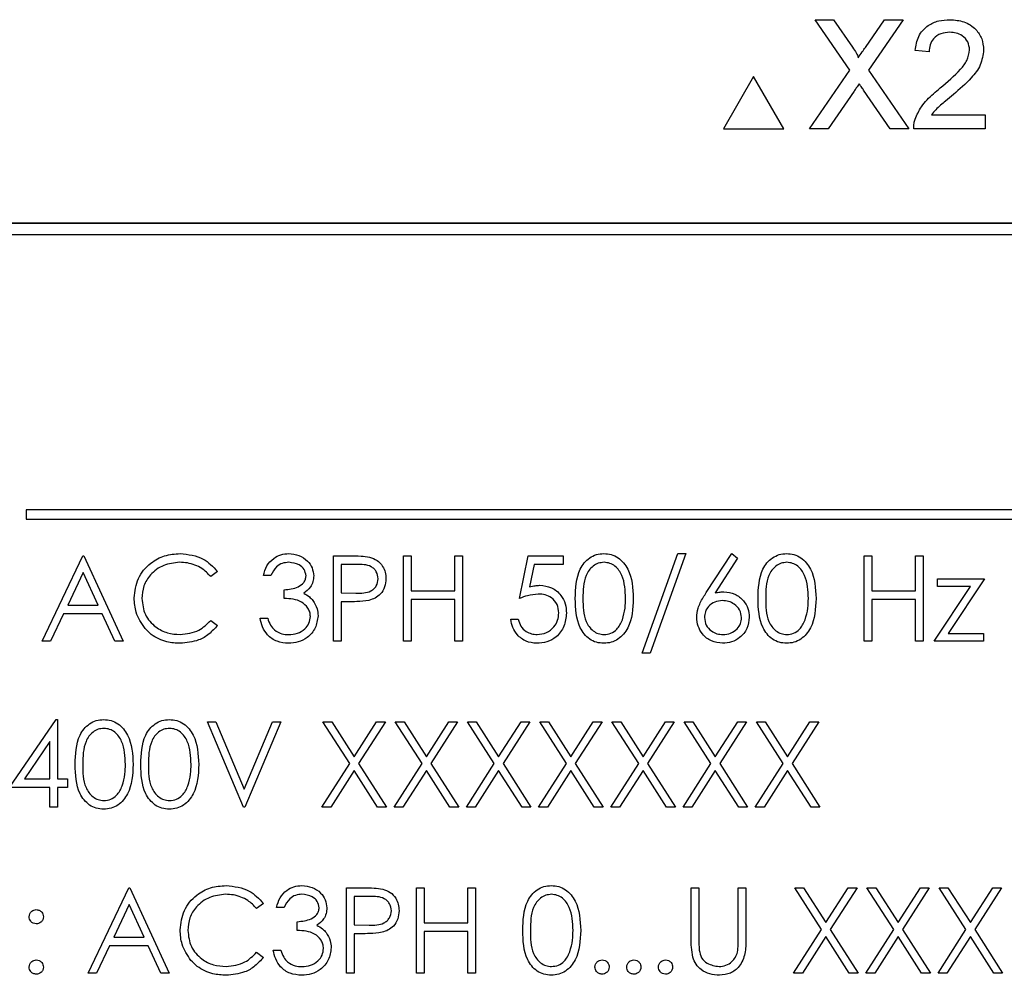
# Model space of a CAD drawing. Header units: millimetres. Extents: x 5 to 418, y 2 to 292.
# Tile 29 of 74: x 105.54 to 109, y 180.42 to 183.78. Entities that reach past the tile are written whole.
import ezdxf

# ---------------------------------------------------------------- set-up
doc = ezdxf.new("R2010")
doc.units = ezdxf.units.MM

msp = doc.modelspace()

# ---------------------------------------------------------------- linework, layer by layer
at = {"color": 7, "linetype": 'Continuous', "lineweight": 25}
for p, q in [((108.4571, 183.6014), (108.335, 183.7785)), ((108.335, 183.7785), (108.4002, 183.7785)), ((108.4002, 183.7785), (108.467, 183.6814)), ((108.512, 183.6813), (108.5786, 183.7785)), ((108.6447, 183.7785), (108.5226, 183.6008)), ((108.5786, 183.7785), (108.6447, 183.7785)), ((108.7357, 183.6654), (108.6866, 183.6703)), ((108.3154, 183.3951), (108.4571, 183.6014)), ((108.1189, 183.5785), (108.0131, 183.3951)), ((108.2248, 183.3951), (108.1189, 183.5785)), ((108.5226, 183.6008), (108.6643, 183.3951)), ((108.472, 183.527), (108.3813, 183.3951)), ((108.5991, 183.3951), (108.5058, 183.5306)), ((108.7448, 183.4443), (108.9323, 183.4443)), ((108.9323, 183.4443), (108.9323, 183.3951)), ((108.0131, 183.3951), (108.2248, 183.3951)), ((108.3813, 183.3951), (108.3154, 183.3951)), ((108.6643, 183.3951), (108.5991, 183.3951)), ((108.9323, 183.3951), (108.6817, 183.3951)), ((112.2701, 183.0632), (103.8534, 183.0632)), ((112.2701, 183.0621), (103.8534, 183.0621)), ((112.2296, 183.0227), (103.8963, 183.0227)), ((110.7296, 182.0561), (105.5629, 182.0561)), ((105.5629, 182.0561), (105.5629, 182.0227)), ((105.5629, 182.0227), (110.7296, 182.0227)), ((105.6192, 181.5945), (105.7615, 181.8945)), ((105.7615, 181.8945), (105.7653, 181.8945)), ((105.7653, 181.8945), (105.9038, 181.5945)), ((106.6422, 181.5945), (106.6422, 181.8945)), ((106.6422, 181.8945), (106.7011, 181.8945)), ((106.8884, 181.5945), (106.8884, 181.8945)), ((106.8884, 181.8945), (106.9153, 181.8945)), ((106.9153, 181.8945), (106.9153, 181.7715)), ((107.0692, 181.7715), (107.0692, 181.8945)), ((107.0692, 181.8945), (107.0961, 181.8945)), ((107.0961, 181.8945), (107.0961, 181.5945)), ((107.2961, 181.7445), (107.3269, 181.8945)), ((107.3269, 181.8945), (107.4499, 181.8945)), ((107.4499, 181.8945), (107.4499, 181.8638)), ((107.7269, 181.5522), (107.8523, 181.9022)), ((107.8807, 181.9022), (107.7552, 181.5522)), ((107.8523, 181.9022), (107.8807, 181.9022)), ((107.9527, 181.7653), (108.0422, 181.9022)), ((108.063, 181.886), (107.9837, 181.7647)), ((108.0422, 181.9022), (108.063, 181.886)), ((108.5076, 181.8945), (108.5345, 181.8945)), ((108.5076, 181.5945), (108.5076, 181.8945)), ((108.5345, 181.8945), (108.5345, 181.7715)), ((108.6884, 181.8945), (108.7153, 181.8945)), ((108.6884, 181.7715), (108.6884, 181.8945)), ((108.7153, 181.8945), (108.7153, 181.5945)), ((106.2345, 181.8395), (106.211, 181.8215)), ((106.6692, 181.8638), (106.6692, 181.7638)), ((106.724, 181.8638), (106.6692, 181.8638)), ((107.3479, 181.8638), (107.3317, 181.7849)), ((107.4499, 181.8638), (107.3479, 181.8638)), ((105.7631, 181.8361), (105.7088, 181.7215)), ((105.816, 181.7215), (105.7631, 181.8361)), ((106.423, 181.8253), (106.3961, 181.8253)), ((108.7653, 181.8138), (108.9307, 181.8138)), ((108.7653, 181.7869), (108.7653, 181.8138)), ((108.9307, 181.8138), (108.8032, 181.6215)), ((106.4692, 181.7445), (106.4692, 181.7753)), ((106.9153, 181.7715), (107.0692, 181.7715)), ((108.5345, 181.7715), (108.6884, 181.7715)), ((108.7538, 181.5945), (108.8814, 181.7869)), ((108.8814, 181.7869), (108.7653, 181.7869)), ((106.6692, 181.7638), (106.7217, 181.7631)), ((106.6906, 181.733), (106.6692, 181.733)), ((106.6692, 181.733), (106.6692, 181.5945)), ((107.0692, 181.7407), (106.9153, 181.7407)), ((106.9153, 181.7407), (106.9153, 181.5945)), ((107.0692, 181.5945), (107.0692, 181.7407)), ((108.6884, 181.7407), (108.5345, 181.7407)), ((108.5345, 181.7407), (108.5345, 181.5945)), ((108.6884, 181.5945), (108.6884, 181.7407)), ((105.7088, 181.7215), (105.816, 181.7215)), ((105.6942, 181.6907), (105.6486, 181.5945)), ((105.8302, 181.6907), (105.6942, 181.6907)), ((105.8745, 181.5945), (105.8302, 181.6907)), ((106.211, 181.6676), (106.2345, 181.6498)), ((106.3845, 181.6753), (106.4115, 181.6753)), ((107.2653, 181.6715), (107.2922, 181.6715)), ((105.6486, 181.5945), (105.6192, 181.5945)), ((105.9038, 181.5945), (105.8745, 181.5945)), ((106.6692, 181.5945), (106.6422, 181.5945)), ((106.9153, 181.5945), (106.8884, 181.5945)), ((107.0961, 181.5945), (107.0692, 181.5945)), ((108.5345, 181.5945), (108.5076, 181.5945)), ((108.7153, 181.5945), (108.6884, 181.5945)), ((108.9269, 181.5945), (108.7538, 181.5945)), ((108.8032, 181.6215), (108.9269, 181.6215)), ((108.9269, 181.6215), (108.9269, 181.5945)), ((107.7552, 181.5522), (107.7269, 181.5522)), ((105.5038, 181.0804), (105.6675, 181.3189)), ((105.6675, 181.3189), (105.673, 181.3189)), ((105.673, 181.3189), (105.673, 181.1112)), ((106.1999, 181.3112), (106.2288, 181.3112)), ((106.3269, 181.0112), (106.1999, 181.3112)), ((106.2288, 181.3112), (106.3288, 181.0748)), ((106.3288, 181.0748), (106.4288, 181.3112)), ((106.4576, 181.3112), (106.3307, 181.0112)), ((106.4288, 181.3112), (106.4576, 181.3112)), ((106.6057, 181.3112), (106.6368, 181.3112)), ((106.6998, 181.1642), (106.6057, 181.3112)), ((106.6368, 181.3112), (106.7153, 181.1885)), ((106.7153, 181.1885), (106.7939, 181.3112)), ((106.8249, 181.3112), (106.7309, 181.1642)), ((106.7939, 181.3112), (106.8249, 181.3112)), ((106.8595, 181.3112), (106.8906, 181.3112)), ((106.9537, 181.1642), (106.8595, 181.3112)), ((106.8906, 181.3112), (106.9692, 181.1885)), ((106.9692, 181.1885), (107.0477, 181.3112)), ((107.0788, 181.3112), (106.9847, 181.1642)), ((107.0477, 181.3112), (107.0788, 181.3112)), ((107.1134, 181.3112), (107.1445, 181.3112)), ((107.2075, 181.1642), (107.1134, 181.3112)), ((107.1445, 181.3112), (107.223, 181.1885)), ((107.223, 181.1885), (107.3016, 181.3112)), ((107.3326, 181.3112), (107.2386, 181.1642)), ((107.3016, 181.3112), (107.3326, 181.3112)), ((107.3672, 181.3112), (107.3983, 181.3112)), ((107.4614, 181.1642), (107.3672, 181.3112)), ((107.3983, 181.3112), (107.4769, 181.1885)), ((107.4769, 181.1885), (107.5554, 181.3112)), ((107.5865, 181.3112), (107.4924, 181.1642)), ((107.5554, 181.3112), (107.5865, 181.3112)), ((107.6211, 181.3112), (107.6522, 181.3112)), ((107.7152, 181.1642), (107.6211, 181.3112)), ((107.6522, 181.3112), (107.7307, 181.1885)), ((107.7307, 181.1885), (107.8092, 181.3112)), ((107.8403, 181.3112), (107.7463, 181.1642)), ((107.8092, 181.3112), (107.8403, 181.3112)), ((107.969, 181.1642), (107.8749, 181.3112)), ((107.8749, 181.3112), (107.906, 181.3112)), ((107.906, 181.3112), (107.9845, 181.1885)), ((107.9845, 181.1885), (108.0631, 181.3112)), ((108.0942, 181.3112), (108.0001, 181.1642)), ((108.0631, 181.3112), (108.0942, 181.3112)), ((108.2229, 181.1642), (108.1288, 181.3112)), ((108.1288, 181.3112), (108.1599, 181.3112)), ((108.1599, 181.3112), (108.2384, 181.1885)), ((108.2384, 181.1885), (108.3169, 181.3112)), ((108.348, 181.3112), (108.254, 181.1642)), ((108.3169, 181.3112), (108.348, 181.3112)), ((105.6461, 181.2415), (105.5567, 181.1112)), ((105.6461, 181.1112), (105.6461, 181.2415)), ((106.6019, 181.0112), (106.6998, 181.1642)), ((106.7309, 181.1642), (106.8288, 181.0112)), ((106.8557, 181.0112), (106.9537, 181.1642)), ((106.9847, 181.1642), (107.0826, 181.0112)), ((107.1095, 181.0112), (107.2075, 181.1642)), ((107.2386, 181.1642), (107.3365, 181.0112)), ((107.3634, 181.0112), (107.4614, 181.1642)), ((107.4924, 181.1642), (107.5903, 181.0112)), ((107.6172, 181.0112), (107.7152, 181.1642)), ((107.7463, 181.1642), (107.8442, 181.0112)), ((107.8711, 181.0112), (107.969, 181.1642)), ((108.0001, 181.1642), (108.098, 181.0112)), ((108.1249, 181.0112), (108.2229, 181.1642)), ((108.254, 181.1642), (108.3519, 181.0112)), ((105.5567, 181.1112), (105.6461, 181.1112)), ((105.673, 181.1112), (105.7076, 181.1112)), ((105.7076, 181.1112), (105.7076, 181.0804)), ((106.7153, 181.1399), (106.6329, 181.0112)), ((106.7977, 181.0112), (106.7153, 181.1399)), ((106.9692, 181.1399), (106.8868, 181.0112)), ((107.0516, 181.0112), (106.9692, 181.1399)), ((107.223, 181.1399), (107.1406, 181.0112)), ((107.3054, 181.0112), (107.223, 181.1399)), ((107.4769, 181.1399), (107.3945, 181.0112)), ((107.5592, 181.0112), (107.4769, 181.1399)), ((107.7307, 181.1399), (107.6483, 181.0112)), ((107.8131, 181.0112), (107.7307, 181.1399)), ((107.9845, 181.1399), (107.9022, 181.0112)), ((108.0669, 181.0112), (107.9845, 181.1399)), ((108.2384, 181.1399), (108.156, 181.0112)), ((108.3208, 181.0112), (108.2384, 181.1399)), ((105.6461, 181.0804), (105.5038, 181.0804)), ((105.6461, 181.0112), (105.6461, 181.0804)), ((105.7076, 181.0804), (105.673, 181.0804)), ((105.673, 181.0804), (105.673, 181.0112)), ((105.673, 181.0112), (105.6461, 181.0112)), ((106.3307, 181.0112), (106.3269, 181.0112)), ((106.6329, 181.0112), (106.6019, 181.0112)), ((106.8288, 181.0112), (106.7977, 181.0112)), ((106.8868, 181.0112), (106.8557, 181.0112)), ((107.0826, 181.0112), (107.0516, 181.0112)), ((107.1406, 181.0112), (107.1095, 181.0112)), ((107.3365, 181.0112), (107.3054, 181.0112)), ((107.3945, 181.0112), (107.3634, 181.0112)), ((107.5903, 181.0112), (107.5592, 181.0112)), ((107.6483, 181.0112), (107.6172, 181.0112)), ((107.8442, 181.0112), (107.8131, 181.0112)), ((107.9022, 181.0112), (107.8711, 181.0112)), ((108.098, 181.0112), (108.0669, 181.0112)), ((108.156, 181.0112), (108.1249, 181.0112)), ((108.3519, 181.0112), (108.3208, 181.0112)), ((105.7807, 180.4279), (105.923, 180.7279)), ((105.923, 180.7279), (105.9269, 180.7279)), ((105.9269, 180.7279), (106.0653, 180.4279)), ((106.6884, 180.7279), (106.7472, 180.7279)), ((106.6884, 180.4279), (106.6884, 180.7279)), ((106.7153, 180.6971), (106.7153, 180.5971)), ((106.7702, 180.6971), (106.7153, 180.6971)), ((106.9345, 180.7279), (106.9615, 180.7279)), ((106.9345, 180.4279), (106.9345, 180.7279)), ((106.9615, 180.7279), (106.9615, 180.6048)), ((107.1153, 180.6048), (107.1153, 180.7279)), ((107.1153, 180.7279), (107.1422, 180.7279)), ((107.1422, 180.7279), (107.1422, 180.4279)), ((107.8999, 180.7279), (107.9269, 180.7279)), ((107.8999, 180.5467), (107.8999, 180.7279)), ((107.9269, 180.7279), (107.9269, 180.5481)), ((108.0653, 180.5481), (108.0653, 180.7279)), ((108.0653, 180.7279), (108.0922, 180.7279)), ((108.0922, 180.7279), (108.0922, 180.5467)), ((108.2634, 180.7279), (108.2945, 180.7279)), ((108.3575, 180.5809), (108.2634, 180.7279)), ((108.2945, 180.7279), (108.373, 180.6052)), ((108.373, 180.6052), (108.4516, 180.7279)), ((108.4826, 180.7279), (108.3886, 180.5809)), ((108.4516, 180.7279), (108.4826, 180.7279)), ((108.5172, 180.7279), (108.5483, 180.7279)), ((108.6114, 180.5809), (108.5172, 180.7279)), ((108.5483, 180.7279), (108.6269, 180.6052)), ((108.6269, 180.6052), (108.7054, 180.7279)), ((108.7365, 180.7279), (108.6424, 180.5809)), ((108.7054, 180.7279), (108.7365, 180.7279)), ((108.7711, 180.7279), (108.8022, 180.7279)), ((108.8652, 180.5809), (108.7711, 180.7279)), ((108.8022, 180.7279), (108.8807, 180.6052)), ((108.8807, 180.6052), (108.9592, 180.7279)), ((108.9903, 180.7279), (108.8963, 180.5809)), ((108.9592, 180.7279), (108.9903, 180.7279)), ((105.9246, 180.6694), (105.8703, 180.5548)), ((105.9775, 180.5548), (105.9246, 180.6694)), ((106.3961, 180.6728), (106.3725, 180.6548)), ((106.4692, 180.6586), (106.4422, 180.6586)), ((106.5153, 180.5779), (106.5153, 180.6086)), ((106.7153, 180.5971), (106.7678, 180.5964)), ((106.9615, 180.6048), (107.1153, 180.6048)), ((106.7368, 180.5663), (106.7153, 180.5663)), ((106.7153, 180.5663), (106.7153, 180.4279)), ((107.1153, 180.574), (106.9615, 180.574)), ((106.9615, 180.574), (106.9615, 180.4279)), ((107.1153, 180.4279), (107.1153, 180.574)), ((108.2595, 180.4279), (108.3575, 180.5809)), ((108.373, 180.5566), (108.2906, 180.4279)), ((108.4554, 180.4279), (108.373, 180.5566)), ((108.3886, 180.5809), (108.4865, 180.4279)), ((108.5134, 180.4279), (108.6114, 180.5809)), ((108.6269, 180.5566), (108.5445, 180.4279)), ((108.7092, 180.4279), (108.6269, 180.5566)), ((108.6424, 180.5809), (108.7403, 180.4279)), ((108.7672, 180.4279), (108.8652, 180.5809)), ((108.8807, 180.5566), (108.7983, 180.4279)), ((108.9631, 180.4279), (108.8807, 180.5566)), ((108.8963, 180.5809), (108.9942, 180.4279)), ((105.8557, 180.524), (105.8101, 180.4279)), ((105.9917, 180.524), (105.8557, 180.524)), ((105.8703, 180.5548), (105.9775, 180.5548)), ((106.0361, 180.4279), (105.9917, 180.524)), ((106.3725, 180.501), (106.3961, 180.4831)), ((106.4307, 180.5086), (106.4576, 180.5086)), ((105.8101, 180.4279), (105.7807, 180.4279)), ((106.0653, 180.4279), (106.0361, 180.4279)), ((106.7153, 180.4279), (106.6884, 180.4279)), ((106.9615, 180.4279), (106.9345, 180.4279)), ((107.1422, 180.4279), (107.1153, 180.4279)), ((108.2906, 180.4279), (108.2595, 180.4279)), ((108.4865, 180.4279), (108.4554, 180.4279)), ((108.5445, 180.4279), (108.5134, 180.4279)), ((108.7403, 180.4279), (108.7092, 180.4279)), ((108.7983, 180.4279), (108.7672, 180.4279)), ((108.9942, 180.4279), (108.9631, 180.4279))]:
    msp.add_line(p, q, dxfattribs=at)
for points, knots in [([(108.6866, 183.6703), (108.6894, 183.6874), (108.6951, 183.7213), (108.728, 183.7589), (108.7691, 183.7763), (108.796, 183.7777), (108.8094, 183.7785)], [0, 0, 0, 0, 0.280235, 0.558893, 0.779132, 1, 1, 1, 1]), ([(108.8094, 183.7785), (108.8262, 183.7773), (108.8595, 183.775), (108.8995, 183.7484), (108.9238, 183.712), (108.9262, 183.6858), (108.9274, 183.6726)], [0, 0, 0, 0, 0.280482, 0.559644, 0.779749, 1, 1, 1, 1]), ([(108.8084, 183.7342), (108.7978, 183.7334), (108.7766, 183.7319), (108.7512, 183.7146), (108.7375, 183.6904), (108.7363, 183.6737), (108.7357, 183.6654)], [0, 0, 0, 0, 0.28041, 0.559489, 0.779375, 1, 1, 1, 1]), ([(108.8782, 183.6722), (108.8769, 183.682), (108.8744, 183.7016), (108.8545, 183.7221), (108.8315, 183.7329), (108.8161, 183.7338), (108.8084, 183.7342)], [0, 0, 0, 0, 0.27908, 0.558612, 0.779043, 1, 1, 1, 1]), ([(108.467, 183.6814), (108.4713, 183.6749), (108.4773, 183.6658), (108.4847, 183.6538), (108.4862, 183.6478), (108.4869, 183.6448)], [0, 0, 0, 0, 0.561277, 0.781763, 1, 1, 1, 1]), ([(108.4869, 183.6448), (108.4916, 183.6517), (108.4999, 183.6638), (108.5083, 183.676), (108.512, 183.6813)], [0, 0, 0, 0, 0.56, 1, 1, 1, 1]), ([(108.7752, 183.5385), (108.7997, 183.5594), (108.8338, 183.5886), (108.8715, 183.6342), (108.876, 183.6596), (108.8782, 183.6722)], [0, 0, 0, 0, 0.561313, 0.781386, 1, 1, 1, 1]), ([(108.9274, 183.6726), (108.9248, 183.6543), (108.9196, 183.6176), (108.8784, 183.5646), (108.8428, 183.5341), (108.821, 183.5154)], [0, 0, 0, 0, 0.278741, 0.558834, 1, 1, 1, 1]), ([(108.4901, 183.5534), (108.4867, 183.5485), (108.4806, 183.5397), (108.4747, 183.5309), (108.472, 183.527)], [0, 0, 0, 0, 0.560002, 1, 1, 1, 1]), ([(108.5058, 183.5306), (108.5029, 183.5348), (108.4976, 183.5424), (108.4924, 183.55), (108.4901, 183.5534)], [0, 0, 0, 0, 0.56, 1, 1, 1, 1]), ([(108.6868, 183.4292), (108.6933, 183.4441), (108.704, 183.4686), (108.7282, 183.497), (108.7508, 183.5187), (108.7671, 183.5319), (108.7752, 183.5385)], [0, 0, 0, 0, 0.339411, 0.559525, 0.779752, 1, 1, 1, 1]), ([(108.821, 183.5154), (108.8119, 183.5078), (108.7968, 183.4954), (108.7761, 183.4779), (108.7588, 183.4626), (108.7494, 183.4504), (108.7448, 183.4443)], [0, 0, 0, 0, 0.340038, 0.560063, 0.78009, 1, 1, 1, 1]), ([(108.6817, 183.3951), (108.6818, 183.4016), (108.682, 183.4132), (108.6854, 183.4243), (108.6868, 183.4292)], [0, 0, 0, 0, 0.559956, 1, 1, 1, 1]), ([(105.9422, 181.7463), (105.945, 181.7698), (105.9505, 181.8168), (105.9948, 181.8683), (106.0483, 181.8981), (106.0852, 181.9009), (106.1037, 181.9022)], [0, 0, 0, 0, 0.279512, 0.55908, 0.779374, 1, 1, 1, 1]), ([(106.102, 181.8715), (106.0828, 181.8693), (106.0445, 181.8649), (105.9998, 181.8323), (105.9733, 181.7895), (105.9705, 181.7593), (105.9692, 181.7442)], [0, 0, 0, 0, 0.279856, 0.559519, 0.779686, 1, 1, 1, 1]), ([(106.211, 181.8215), (106.2012, 181.8317), (106.1851, 181.8485), (106.1557, 181.8627), (106.1293, 181.8703), (106.1111, 181.8711), (106.102, 181.8715)], [0, 0, 0, 0, 0.339327, 0.559466, 0.779727, 1, 1, 1, 1]), ([(106.1037, 181.9022), (106.1325, 181.8991), (106.1839, 181.8934), (106.2191, 181.856), (106.2345, 181.8395)], [0, 0, 0, 0, 0.559517, 1, 1, 1, 1]), ([(106.3961, 181.8253), (106.3995, 181.8369), (106.4064, 181.8599), (106.4294, 181.8854), (106.4571, 181.9), (106.476, 181.9015), (106.4854, 181.9022)], [0, 0, 0, 0, 0.280288, 0.55968, 0.779747, 1, 1, 1, 1]), ([(106.4858, 181.8715), (106.478, 181.8708), (106.4624, 181.8696), (106.4376, 181.8546), (106.4285, 181.8364), (106.423, 181.8253)], [0, 0, 0, 0, 0.280636, 0.560364, 1, 1, 1, 1]), ([(106.4854, 181.9022), (106.4975, 181.9009), (106.5218, 181.8983), (106.5509, 181.8791), (106.5693, 181.8529), (106.5718, 181.8338), (106.573, 181.8243)], [0, 0, 0, 0, 0.280085, 0.559868, 0.780099, 1, 1, 1, 1]), ([(106.5461, 181.8244), (106.5446, 181.8323), (106.5415, 181.848), (106.5185, 181.8675), (106.4982, 181.87), (106.4858, 181.8715)], [0, 0, 0, 0, 0.278859, 0.560074, 1, 1, 1, 1]), ([(106.7011, 181.8945), (106.7139, 181.8946), (106.7368, 181.8947), (106.7594, 181.8915), (106.7694, 181.89)], [0, 0, 0, 0, 0.560314, 1, 1, 1, 1]), ([(106.7694, 181.89), (106.7785, 181.8867), (106.7967, 181.8802), (106.8156, 181.8599), (106.8255, 181.8368), (106.8264, 181.8217), (106.8269, 181.8141)], [0, 0, 0, 0, 0.279705, 0.559381, 0.779509, 1, 1, 1, 1]), ([(107.4922, 181.7444), (107.4934, 181.7802), (107.4949, 181.8251), (107.5228, 181.8701), (107.5423, 181.888), (107.5662, 181.9001), (107.5838, 181.9015), (107.5925, 181.9022)], [0, 0, 0, 0, 0.498702, 0.624177, 0.749467, 0.874745, 1, 1, 1, 1]), ([(107.5934, 181.8715), (107.5866, 181.8708), (107.5728, 181.8694), (107.5546, 181.8589), (107.54, 181.8441), (107.5202, 181.8076), (107.5196, 181.7725), (107.5192, 181.7445)], [0, 0, 0, 0, 0.125139, 0.250418, 0.375519, 0.500847, 1, 1, 1, 1]), ([(107.5925, 181.9022), (107.6014, 181.9015), (107.619, 181.9001), (107.6512, 181.8845), (107.6918, 181.8344), (107.6944, 181.7804), (107.6961, 181.7444)], [0, 0, 0, 0, 0.1256001, 0.2511969, 0.5005813, 1, 1, 1, 1]), ([(107.6692, 181.7445), (107.6681, 181.7724), (107.6664, 181.8141), (107.6383, 181.8554), (107.614, 181.8693), (107.6003, 181.8707), (107.5934, 181.8715)], [0, 0, 0, 0, 0.500072, 0.749021, 0.874598, 1, 1, 1, 1]), ([(108.1345, 181.7444), (108.1357, 181.7802), (108.1372, 181.8251), (108.1651, 181.8701), (108.1846, 181.888), (108.2085, 181.9001), (108.2261, 181.9015), (108.2349, 181.9022)], [0, 0, 0, 0, 0.498702, 0.6241765, 0.7494675, 0.8747453, 1, 1, 1, 1]), ([(108.2358, 181.8715), (108.2289, 181.8708), (108.2151, 181.8694), (108.1969, 181.8589), (108.1823, 181.8441), (108.1625, 181.8076), (108.1619, 181.7725), (108.1615, 181.7445)], [0, 0, 0, 0, 0.125139, 0.250418, 0.375519, 0.500847, 1, 1, 1, 1]), ([(108.2349, 181.9022), (108.2437, 181.9015), (108.2613, 181.9001), (108.2935, 181.8845), (108.3341, 181.8344), (108.3367, 181.7804), (108.3384, 181.7444)], [0, 0, 0, 0, 0.1256, 0.251197, 0.500581, 1, 1, 1, 1]), ([(108.3115, 181.7445), (108.3104, 181.7724), (108.3087, 181.8141), (108.2806, 181.8554), (108.2564, 181.8693), (108.2426, 181.8707), (108.2358, 181.8715)], [0, 0, 0, 0, 0.500072, 0.749021, 0.874598, 1, 1, 1, 1]), ([(106.7999, 181.814), (106.7986, 181.8226), (106.7965, 181.8355), (106.7855, 181.849), (106.7643, 181.8642), (106.7419, 181.864), (106.724, 181.8638)], [0, 0, 0, 0, 0.248969, 0.374729, 0.500383, 1, 1, 1, 1]), ([(106.4692, 181.7753), (106.4861, 181.7769), (106.5115, 181.7792), (106.5364, 181.7968), (106.5449, 181.8118), (106.5457, 181.8202), (106.5461, 181.8244)], [0, 0, 0, 0, 0.499418, 0.749016, 0.874544, 1, 1, 1, 1]), ([(106.573, 181.8243), (106.5725, 181.8174), (106.5715, 181.8035), (106.5607, 181.7805), (106.5466, 181.7694), (106.538, 181.7626)], [0, 0, 0, 0, 0.280508, 0.560792, 1, 1, 1, 1]), ([(106.7217, 181.7631), (106.74, 181.7631), (106.7628, 181.763), (106.785, 181.778), (106.7965, 181.7918), (106.7986, 181.8051), (106.7999, 181.814)], [0, 0, 0, 0, 0.499721, 0.62535, 0.751083, 1, 1, 1, 1]), ([(106.8269, 181.8141), (106.8261, 181.8042), (106.8247, 181.7844), (106.8097, 181.7604), (106.7892, 181.7448), (106.7744, 181.7402), (106.767, 181.7379)], [0, 0, 0, 0, 0.280099, 0.559324, 0.779458, 1, 1, 1, 1]), ([(107.3317, 181.7849), (107.3382, 181.7867), (107.3498, 181.7898), (107.3618, 181.7904), (107.3671, 181.7907)], [0, 0, 0, 0, 0.5600642, 1, 1, 1, 1]), ([(107.3671, 181.7907), (107.3814, 181.7892), (107.4101, 181.7861), (107.4416, 181.7591), (107.4592, 181.7263), (107.4607, 181.7038), (107.4615, 181.6926)], [0, 0, 0, 0, 0.279688, 0.559025, 0.779292, 1, 1, 1, 1]), ([(107.9837, 181.7647), (107.9895, 181.7656), (107.9998, 181.7673), (108.0102, 181.7675), (108.0148, 181.7676)], [0, 0, 0, 0, 0.55991, 1, 1, 1, 1]), ([(108.0148, 181.7676), (108.0279, 181.7661), (108.0542, 181.7631), (108.0835, 181.7391), (108.1012, 181.7097), (108.1029, 181.6891), (108.1038, 181.6787)], [0, 0, 0, 0, 0.2796384, 0.5593258, 0.7795267, 1, 1, 1, 1]), ([(105.9803, 181.6393), (105.9679, 181.6575), (105.9457, 181.69), (105.9433, 181.7291), (105.9422, 181.7463)], [0, 0, 0, 0, 0.559029, 1, 1, 1, 1]), ([(105.9692, 181.7442), (105.9715, 181.7248), (105.976, 181.686), (106.0136, 181.6442), (106.0582, 181.6208), (106.0886, 181.6187), (106.1038, 181.6176)], [0, 0, 0, 0, 0.279434, 0.558921, 0.779283, 1, 1, 1, 1]), ([(106.5615, 181.6811), (106.561, 181.6863), (106.5602, 181.6968), (106.5508, 181.7157), (106.5229, 181.7415), (106.4907, 181.7433), (106.4692, 181.7445)], [0, 0, 0, 0, 0.125587, 0.251191, 0.500605, 1, 1, 1, 1]), ([(106.538, 181.7626), (106.545, 181.7589), (106.5574, 181.7524), (106.5665, 181.7417), (106.5705, 181.737)], [0, 0, 0, 0, 0.559795, 1, 1, 1, 1]), ([(106.5705, 181.737), (106.5762, 181.7278), (106.5865, 181.7114), (106.5878, 181.6921), (106.5884, 181.6837)], [0, 0, 0, 0, 0.559419, 1, 1, 1, 1]), ([(106.767, 181.7379), (106.7528, 181.7361), (106.7274, 181.733), (106.7019, 181.733), (106.6906, 181.733)], [0, 0, 0, 0, 0.559694, 1, 1, 1, 1]), ([(107.3622, 181.7599), (107.3495, 181.7586), (107.3268, 181.7563), (107.3055, 181.7481), (107.2961, 181.7445)], [0, 0, 0, 0, 0.559416, 1, 1, 1, 1]), ([(107.4345, 181.6937), (107.4334, 181.7041), (107.4312, 181.7248), (107.411, 181.7474), (107.3866, 181.7585), (107.3703, 181.7595), (107.3622, 181.7599)], [0, 0, 0, 0, 0.279539, 0.558617, 0.779047, 1, 1, 1, 1]), ([(107.5925, 181.5869), (107.5838, 181.5876), (107.5663, 181.589), (107.5344, 181.6047), (107.495, 181.6551), (107.4934, 181.7087), (107.4922, 181.7444)], [0, 0, 0, 0, 0.125551, 0.25109, 0.50025, 1, 1, 1, 1]), ([(107.5192, 181.7445), (107.5194, 181.7165), (107.5197, 181.6745), (107.5485, 181.6336), (107.5729, 181.6198), (107.5866, 181.6184), (107.5934, 181.6176)], [0, 0, 0, 0, 0.500291, 0.749086, 0.874606, 1, 1, 1, 1]), ([(107.6961, 181.7444), (107.6944, 181.7084), (107.6919, 181.6544), (107.6511, 181.6047), (107.619, 181.589), (107.6014, 181.5876), (107.5925, 181.5869)], [0, 0, 0, 0, 0.499407, 0.748743, 0.874372, 1, 1, 1, 1]), ([(107.6578, 181.6691), (107.6616, 181.683), (107.6685, 181.7077), (107.6689, 181.7333), (107.6692, 181.7445)], [0, 0, 0, 0, 0.559599, 1, 1, 1, 1]), ([(107.9192, 181.6782), (107.9202, 181.6889), (107.922, 181.7066), (107.9315, 181.7295), (107.9414, 181.7478), (107.9489, 181.7595), (107.9527, 181.7653)], [0, 0, 0, 0, 0.339374, 0.559486, 0.779731, 1, 1, 1, 1]), ([(108.0091, 181.7369), (108, 181.7361), (107.9817, 181.7345), (107.9608, 181.7187), (107.9481, 181.6986), (107.9467, 181.6843), (107.9461, 181.6771)], [0, 0, 0, 0, 0.280127, 0.559515, 0.779719, 1, 1, 1, 1]), ([(108.0769, 181.6771), (108.0755, 181.6865), (108.0727, 181.7054), (108.053, 181.7243), (108.0313, 181.7353), (108.0165, 181.7363), (108.0091, 181.7369)], [0, 0, 0, 0, 0.278754, 0.558605, 0.779147, 1, 1, 1, 1]), ([(108.2349, 181.5869), (108.2261, 181.5876), (108.2086, 181.589), (108.1767, 181.6047), (108.1373, 181.6551), (108.1357, 181.7087), (108.1345, 181.7444)], [0, 0, 0, 0, 0.125551, 0.25109, 0.50025, 1, 1, 1, 1]), ([(108.1615, 181.7445), (108.1617, 181.7165), (108.162, 181.6745), (108.1908, 181.6336), (108.2152, 181.6198), (108.2289, 181.6184), (108.2358, 181.6176)], [0, 0, 0, 0, 0.500291, 0.749086, 0.874606, 1, 1, 1, 1]), ([(108.3384, 181.7444), (108.3367, 181.7084), (108.3342, 181.6544), (108.2934, 181.6047), (108.2613, 181.589), (108.2437, 181.5876), (108.2349, 181.5869)], [0, 0, 0, 0, 0.499407, 0.748743, 0.874372, 1, 1, 1, 1]), ([(108.3001, 181.6691), (108.3039, 181.683), (108.3108, 181.7077), (108.3113, 181.7333), (108.3115, 181.7445)], [0, 0, 0, 0, 0.559599, 1, 1, 1, 1]), ([(106.1038, 181.6176), (106.127, 181.6205), (106.1686, 181.6255), (106.198, 181.6547), (106.211, 181.6676)], [0, 0, 0, 0, 0.558772, 1, 1, 1, 1]), ([(106.4846, 181.5869), (106.4708, 181.5881), (106.4434, 181.5905), (106.4109, 181.6135), (106.392, 181.6438), (106.387, 181.6648), (106.3845, 181.6753)], [0, 0, 0, 0, 0.279886, 0.558979, 0.779263, 1, 1, 1, 1]), ([(106.4115, 181.6753), (106.4142, 181.6666), (106.4191, 181.651), (106.4301, 181.6391), (106.435, 181.6338)], [0, 0, 0, 0, 0.560694, 1, 1, 1, 1]), ([(106.5884, 181.6837), (106.5862, 181.6689), (106.5819, 181.6395), (106.5538, 181.6071), (106.5195, 181.5895), (106.4962, 181.5878), (106.4846, 181.5869)], [0, 0, 0, 0, 0.279304, 0.5588383, 0.779277, 1, 1, 1, 1]), ([(106.4851, 181.6176), (106.4955, 181.6183), (106.5163, 181.6197), (106.5414, 181.6353), (106.5585, 181.6566), (106.5605, 181.6729), (106.5615, 181.6811)], [0, 0, 0, 0, 0.280599, 0.560151, 0.780303, 1, 1, 1, 1]), ([(107.3568, 181.5869), (107.344, 181.5882), (107.3183, 181.5908), (107.2892, 181.6138), (107.2712, 181.6418), (107.2673, 181.6616), (107.2653, 181.6715)], [0, 0, 0, 0, 0.2796245, 0.5590192, 0.7793803, 1, 1, 1, 1]), ([(107.2922, 181.6715), (107.2946, 181.663), (107.2992, 181.6461), (107.3175, 181.6289), (107.3379, 181.6194), (107.3516, 181.6182), (107.3584, 181.6176)], [0, 0, 0, 0, 0.28005, 0.559166, 0.779583, 1, 1, 1, 1]), ([(107.4615, 181.6926), (107.4597, 181.677), (107.4562, 181.6459), (107.4293, 181.6097), (107.3936, 181.5896), (107.3691, 181.5878), (107.3568, 181.5869)], [0, 0, 0, 0, 0.279864, 0.559271, 0.779424, 1, 1, 1, 1]), ([(107.3584, 181.6176), (107.3696, 181.6189), (107.3921, 181.6216), (107.4172, 181.6421), (107.4324, 181.6672), (107.4338, 181.6849), (107.4345, 181.6937)], [0, 0, 0, 0, 0.279617, 0.5593571, 0.7795592, 1, 1, 1, 1]), ([(107.5934, 181.6176), (107.6016, 181.6187), (107.618, 181.6207), (107.6434, 181.6378), (107.6523, 181.6573), (107.6578, 181.6691)], [0, 0, 0, 0, 0.280257, 0.560781, 1, 1, 1, 1]), ([(108.01, 181.5869), (107.9966, 181.5885), (107.9698, 181.5917), (107.9395, 181.6161), (107.9223, 181.6466), (107.9202, 181.6677), (107.9192, 181.6782)], [0, 0, 0, 0, 0.27967, 0.559085, 0.779558, 1, 1, 1, 1]), ([(107.9461, 181.6771), (107.9474, 181.6679), (107.95, 181.6495), (107.9687, 181.6304), (107.9898, 181.6193), (108.0042, 181.6182), (108.0115, 181.6176)], [0, 0, 0, 0, 0.279059, 0.55882, 0.779303, 1, 1, 1, 1]), ([(108.1038, 181.6787), (108.1022, 181.665), (108.0991, 181.6376), (108.0735, 181.6071), (108.0423, 181.5899), (108.0208, 181.5879), (108.01, 181.5869)], [0, 0, 0, 0, 0.279631, 0.55896, 0.779478, 1, 1, 1, 1]), ([(108.0115, 181.6176), (108.0207, 181.6185), (108.0391, 181.6204), (108.0605, 181.6358), (108.0746, 181.6554), (108.0761, 181.6699), (108.0769, 181.6771)], [0, 0, 0, 0, 0.280018, 0.559853, 0.779987, 1, 1, 1, 1]), ([(108.2358, 181.6176), (108.2439, 181.6187), (108.2603, 181.6207), (108.2857, 181.6378), (108.2946, 181.6573), (108.3001, 181.6691)], [0, 0, 0, 0, 0.280257, 0.560781, 1, 1, 1, 1]), ([(106.104, 181.5869), (106.0882, 181.5877), (106.0622, 181.5892), (106.028, 181.6015), (106.0015, 181.6172), (105.9874, 181.632), (105.9803, 181.6393)], [0, 0, 0, 0, 0.339838, 0.559927, 0.779959, 1, 1, 1, 1]), ([(106.2345, 181.6498), (106.2253, 181.6392), (106.2068, 181.618), (106.1623, 181.5925), (106.1261, 181.589), (106.104, 181.5869)], [0, 0, 0, 0, 0.28041, 0.560795, 1, 1, 1, 1]), ([(106.435, 181.6338), (106.4436, 181.6285), (106.459, 181.6188), (106.4771, 181.618), (106.4851, 181.6176)], [0, 0, 0, 0, 0.558748, 1, 1, 1, 1]), ([(105.7345, 181.1611), (105.7357, 181.1969), (105.7372, 181.2417), (105.7651, 181.2868), (105.7846, 181.3047), (105.8085, 181.3168), (105.8261, 181.3182), (105.8349, 181.3189)], [0, 0, 0, 0, 0.498702, 0.624177, 0.749467, 0.874745, 1, 1, 1, 1]), ([(105.8349, 181.3189), (105.8437, 181.3182), (105.8613, 181.3168), (105.8935, 181.3011), (105.9341, 181.2511), (105.9367, 181.1971), (105.9384, 181.1611)], [0, 0, 0, 0, 0.1256, 0.251197, 0.500581, 1, 1, 1, 1]), ([(105.9653, 181.1611), (105.9665, 181.1969), (105.9679, 181.2417), (105.9959, 181.2868), (106.0154, 181.3047), (106.0393, 181.3168), (106.0569, 181.3182), (106.0656, 181.3189)], [0, 0, 0, 0, 0.498702, 0.624177, 0.749467, 0.874745, 1, 1, 1, 1]), ([(106.0656, 181.3189), (106.0744, 181.3182), (106.0921, 181.3168), (106.1243, 181.3011), (106.1648, 181.2511), (106.1674, 181.1971), (106.1692, 181.1611)], [0, 0, 0, 0, 0.1256, 0.251197, 0.500581, 1, 1, 1, 1]), ([(105.8358, 181.2881), (105.8289, 181.2874), (105.8151, 181.2861), (105.7969, 181.2755), (105.7823, 181.2608), (105.7625, 181.2242), (105.7619, 181.1892), (105.7615, 181.1612)], [0, 0, 0, 0, 0.125139, 0.250418, 0.375519, 0.500847, 1, 1, 1, 1]), ([(105.9115, 181.1612), (105.9104, 181.1891), (105.9087, 181.2308), (105.8806, 181.272), (105.8564, 181.286), (105.8426, 181.2874), (105.8358, 181.2881)], [0, 0, 0, 0, 0.500072, 0.749021, 0.874598, 1, 1, 1, 1]), ([(106.0665, 181.2881), (106.0596, 181.2874), (106.0459, 181.2861), (106.0276, 181.2755), (106.0131, 181.2608), (105.9932, 181.2242), (105.9927, 181.1892), (105.9922, 181.1612)], [0, 0, 0, 0, 0.125139, 0.250418, 0.375519, 0.500847, 1, 1, 1, 1]), ([(106.1422, 181.1612), (106.1411, 181.1891), (106.1395, 181.2308), (106.1114, 181.272), (106.0871, 181.286), (106.0734, 181.2874), (106.0665, 181.2881)], [0, 0, 0, 0, 0.500072, 0.749021, 0.874598, 1, 1, 1, 1]), ([(105.8349, 181.0035), (105.8261, 181.0042), (105.8086, 181.0057), (105.7767, 181.0214), (105.7373, 181.0718), (105.7357, 181.1253), (105.7345, 181.1611)], [0, 0, 0, 0, 0.125551, 0.25109, 0.50025, 1, 1, 1, 1]), ([(105.7615, 181.1612), (105.7617, 181.1332), (105.762, 181.0912), (105.7908, 181.0502), (105.8152, 181.0365), (105.8289, 181.035), (105.8358, 181.0343)], [0, 0, 0, 0, 0.500291, 0.749086, 0.874606, 1, 1, 1, 1]), ([(105.9384, 181.1611), (105.9367, 181.1251), (105.9342, 181.0711), (105.8934, 181.0214), (105.8613, 181.0057), (105.8437, 181.0042), (105.8349, 181.0035)], [0, 0, 0, 0, 0.499407, 0.748743, 0.874372, 1, 1, 1, 1]), ([(105.9001, 181.0858), (105.9039, 181.0996), (105.9108, 181.1243), (105.9113, 181.1499), (105.9115, 181.1612)], [0, 0, 0, 0, 0.559599, 1, 1, 1, 1]), ([(106.0656, 181.0035), (106.0569, 181.0042), (106.0394, 181.0057), (106.0075, 181.0214), (105.9681, 181.0718), (105.9664, 181.1253), (105.9653, 181.1611)], [0, 0, 0, 0, 0.125551, 0.25109, 0.50025, 1, 1, 1, 1]), ([(105.9922, 181.1612), (105.9925, 181.1332), (105.9928, 181.0912), (106.0216, 181.0502), (106.0459, 181.0365), (106.0597, 181.035), (106.0665, 181.0343)], [0, 0, 0, 0, 0.500291, 0.749086, 0.874606, 1, 1, 1, 1]), ([(106.1692, 181.1611), (106.1675, 181.1251), (106.165, 181.0711), (106.1242, 181.0214), (106.0921, 181.0057), (106.0744, 181.0042), (106.0656, 181.0035)], [0, 0, 0, 0, 0.499407, 0.748743, 0.874372, 1, 1, 1, 1]), ([(106.1309, 181.0858), (106.1347, 181.0996), (106.1415, 181.1243), (106.142, 181.1499), (106.1422, 181.1612)], [0, 0, 0, 0, 0.5595988, 1, 1, 1, 1]), ([(105.8358, 181.0343), (105.8439, 181.0353), (105.8603, 181.0374), (105.8857, 181.0545), (105.8946, 181.0739), (105.9001, 181.0858)], [0, 0, 0, 0, 0.280257, 0.560781, 1, 1, 1, 1]), ([(106.0665, 181.0343), (106.0747, 181.0353), (106.0911, 181.0374), (106.1164, 181.0545), (106.1254, 181.0739), (106.1309, 181.0858)], [0, 0, 0, 0, 0.280257, 0.560781, 1, 1, 1, 1]), ([(106.1038, 180.5796), (106.1065, 180.6031), (106.112, 180.6502), (106.1564, 180.7017), (106.2098, 180.7315), (106.2467, 180.7342), (106.2652, 180.7356)], [0, 0, 0, 0, 0.2795119, 0.5590796, 0.7793739, 1, 1, 1, 1]), ([(106.2652, 180.7356), (106.294, 180.7324), (106.3455, 180.7267), (106.3806, 180.6893), (106.3961, 180.6728)], [0, 0, 0, 0, 0.5595165, 1, 1, 1, 1]), ([(106.4422, 180.6586), (106.4457, 180.6702), (106.4526, 180.6932), (106.4755, 180.7187), (106.5033, 180.7334), (106.5221, 180.7348), (106.5315, 180.7356)], [0, 0, 0, 0, 0.280288, 0.55968, 0.779747, 1, 1, 1, 1]), ([(106.5315, 180.7356), (106.5437, 180.7343), (106.568, 180.7317), (106.597, 180.7124), (106.6155, 180.6862), (106.6179, 180.6672), (106.6192, 180.6576)], [0, 0, 0, 0, 0.280085, 0.559868, 0.780099, 1, 1, 1, 1]), ([(107.3076, 180.5778), (107.3088, 180.6136), (107.3102, 180.6584), (107.3382, 180.7035), (107.3577, 180.7214), (107.3816, 180.7334), (107.3992, 180.7349), (107.4079, 180.7356)], [0, 0, 0, 0, 0.498702, 0.624177, 0.749467, 0.874745, 1, 1, 1, 1]), ([(107.4079, 180.7356), (107.4168, 180.7349), (107.4344, 180.7335), (107.4666, 180.7178), (107.5072, 180.6677), (107.5097, 180.6138), (107.5115, 180.5778)], [0, 0, 0, 0, 0.1256, 0.251197, 0.500581, 1, 1, 1, 1]), ([(106.2635, 180.7048), (106.2444, 180.7026), (106.2061, 180.6982), (106.1614, 180.6657), (106.1348, 180.6229), (106.1321, 180.5927), (106.1307, 180.5776)], [0, 0, 0, 0, 0.279856, 0.559519, 0.779686, 1, 1, 1, 1]), ([(106.3725, 180.6548), (106.3627, 180.665), (106.3466, 180.6819), (106.3173, 180.6961), (106.2909, 180.7036), (106.2726, 180.7044), (106.2635, 180.7048)], [0, 0, 0, 0, 0.339327, 0.559466, 0.779727, 1, 1, 1, 1]), ([(106.5319, 180.7048), (106.5241, 180.7042), (106.5085, 180.7029), (106.4837, 180.6879), (106.4747, 180.6698), (106.4692, 180.6586)], [0, 0, 0, 0, 0.280636, 0.560364, 1, 1, 1, 1]), ([(106.5922, 180.6577), (106.5907, 180.6656), (106.5877, 180.6814), (106.5647, 180.7008), (106.5443, 180.7033), (106.5319, 180.7048)], [0, 0, 0, 0, 0.278859, 0.560074, 1, 1, 1, 1]), ([(106.7472, 180.7279), (106.7601, 180.7279), (106.7829, 180.728), (106.8056, 180.7248), (106.8156, 180.7234)], [0, 0, 0, 0, 0.560314, 1, 1, 1, 1]), ([(106.8461, 180.6473), (106.8447, 180.6559), (106.8427, 180.6689), (106.8316, 180.6824), (106.8104, 180.6976), (106.7881, 180.6973), (106.7702, 180.6971)], [0, 0, 0, 0, 0.248969, 0.374729, 0.500383, 1, 1, 1, 1]), ([(106.8156, 180.7234), (106.8247, 180.7201), (106.8429, 180.7135), (106.8617, 180.6932), (106.8717, 180.6702), (106.8726, 180.655), (106.873, 180.6474)], [0, 0, 0, 0, 0.279705, 0.559381, 0.779509, 1, 1, 1, 1]), ([(107.4088, 180.7048), (107.402, 180.7041), (107.3882, 180.7027), (107.3699, 180.6922), (107.3554, 180.6774), (107.3355, 180.6409), (107.335, 180.6059), (107.3345, 180.5779)], [0, 0, 0, 0, 0.125139, 0.250418, 0.375519, 0.500847, 1, 1, 1, 1]), ([(107.4845, 180.5779), (107.4834, 180.6057), (107.4818, 180.6475), (107.4537, 180.6887), (107.4294, 180.7026), (107.4157, 180.7041), (107.4088, 180.7048)], [0, 0, 0, 0, 0.500072, 0.749021, 0.874598, 1, 1, 1, 1]), ([(105.573, 180.626), (105.5735, 180.6296), (105.5744, 180.637), (105.5812, 180.6451), (105.5893, 180.6501), (105.5951, 180.6507), (105.598, 180.651)], [0, 0, 0, 0, 0.279585, 0.559454, 0.779697, 1, 1, 1, 1]), ([(105.598, 180.601), (105.5943, 180.6014), (105.5869, 180.6022), (105.5788, 180.6091), (105.5738, 180.6173), (105.5733, 180.6231), (105.573, 180.626)], [0, 0, 0, 0, 0.2796468, 0.5592988, 0.7796148, 1, 1, 1, 1]), ([(105.598, 180.651), (105.6017, 180.6505), (105.6091, 180.6497), (105.6172, 180.6428), (105.6223, 180.6347), (105.6228, 180.6289), (105.623, 180.626)], [0, 0, 0, 0, 0.279602, 0.559212, 0.779475, 1, 1, 1, 1]), ([(105.623, 180.626), (105.6226, 180.6223), (105.6218, 180.6149), (105.6149, 180.6068), (105.6067, 180.6017), (105.6009, 180.6012), (105.598, 180.601)], [0, 0, 0, 0, 0.279517, 0.559326, 0.779544, 1, 1, 1, 1]), ([(106.5153, 180.6086), (106.5323, 180.6102), (106.5577, 180.6126), (106.5825, 180.6302), (106.591, 180.6451), (106.5918, 180.6535), (106.5922, 180.6577)], [0, 0, 0, 0, 0.499418, 0.749016, 0.874544, 1, 1, 1, 1]), ([(106.6192, 180.6576), (106.6187, 180.6507), (106.6177, 180.6368), (106.6069, 180.6138), (106.5928, 180.6027), (106.5841, 180.5959)], [0, 0, 0, 0, 0.280508, 0.560792, 1, 1, 1, 1]), ([(106.7678, 180.5964), (106.7861, 180.5964), (106.809, 180.5963), (106.8311, 180.6113), (106.8427, 180.6251), (106.8447, 180.6384), (106.8461, 180.6473)], [0, 0, 0, 0, 0.499721, 0.62535, 0.751083, 1, 1, 1, 1]), ([(106.873, 180.6474), (106.8723, 180.6375), (106.8709, 180.6178), (106.8558, 180.5937), (106.8354, 180.5782), (106.8206, 180.5736), (106.8132, 180.5713)], [0, 0, 0, 0, 0.2800989, 0.5593238, 0.7794579, 1, 1, 1, 1]), ([(106.5841, 180.5959), (106.5911, 180.5923), (106.6036, 180.5857), (106.6127, 180.575), (106.6166, 180.5703)], [0, 0, 0, 0, 0.559795, 1, 1, 1, 1]), ([(106.1418, 180.4727), (106.1294, 180.4908), (106.1072, 180.5233), (106.1048, 180.5624), (106.1038, 180.5796)], [0, 0, 0, 0, 0.559029, 1, 1, 1, 1]), ([(106.1307, 180.5776), (106.133, 180.5582), (106.1376, 180.5194), (106.1752, 180.4775), (106.2197, 180.4542), (106.2502, 180.452), (106.2654, 180.451)], [0, 0, 0, 0, 0.279434, 0.558921, 0.779283, 1, 1, 1, 1]), ([(106.6076, 180.5144), (106.6072, 180.5196), (106.6063, 180.5301), (106.597, 180.549), (106.5691, 180.5749), (106.5368, 180.5767), (106.5153, 180.5779)], [0, 0, 0, 0, 0.125587, 0.251191, 0.500605, 1, 1, 1, 1]), ([(106.6166, 180.5703), (106.6224, 180.5611), (106.6327, 180.5447), (106.634, 180.5255), (106.6345, 180.517)], [0, 0, 0, 0, 0.559419, 1, 1, 1, 1]), ([(106.8132, 180.5713), (106.799, 180.5695), (106.7736, 180.5663), (106.748, 180.5663), (106.7368, 180.5663)], [0, 0, 0, 0, 0.5596942, 1, 1, 1, 1]), ([(107.4079, 180.4202), (107.3992, 180.4209), (107.3817, 180.4223), (107.3498, 180.438), (107.3104, 180.4884), (107.3087, 180.542), (107.3076, 180.5778)], [0, 0, 0, 0, 0.125551, 0.25109, 0.50025, 1, 1, 1, 1]), ([(107.3345, 180.5779), (107.3348, 180.5498), (107.3351, 180.5078), (107.3639, 180.4669), (107.3882, 180.4532), (107.402, 180.4517), (107.4088, 180.451)], [0, 0, 0, 0, 0.500291, 0.749086, 0.874606, 1, 1, 1, 1]), ([(107.5115, 180.5778), (107.5098, 180.5418), (107.5073, 180.4878), (107.4665, 180.438), (107.4344, 180.4223), (107.4168, 180.4209), (107.4079, 180.4202)], [0, 0, 0, 0, 0.4994065, 0.7487427, 0.8743724, 1, 1, 1, 1]), ([(107.4732, 180.5025), (107.477, 180.5163), (107.4838, 180.541), (107.4843, 180.5666), (107.4845, 180.5779)], [0, 0, 0, 0, 0.559599, 1, 1, 1, 1]), ([(107.9053, 180.4835), (107.9034, 180.4952), (107.8999, 180.5161), (107.8999, 180.5373), (107.8999, 180.5467)], [0, 0, 0, 0, 0.559499, 1, 1, 1, 1]), ([(107.9269, 180.5481), (107.9268, 180.5407), (107.9268, 180.5274), (107.9277, 180.5141), (107.9281, 180.5082)], [0, 0, 0, 0, 0.560124, 1, 1, 1, 1]), ([(108.0922, 180.5467), (108.092, 180.53), (108.0915, 180.4967), (108.0734, 180.4524), (108.0385, 180.4244), (108.0122, 180.4216), (107.999, 180.4202)], [0, 0, 0, 0, 0.281655, 0.560111, 0.78008, 1, 1, 1, 1]), ([(108.0623, 180.5016), (108.0634, 180.5102), (108.0654, 180.5257), (108.0653, 180.5413), (108.0653, 180.5481)], [0, 0, 0, 0, 0.559624, 1, 1, 1, 1]), ([(106.2654, 180.451), (106.2886, 180.4538), (106.3301, 180.4589), (106.3595, 180.4881), (106.3725, 180.501)], [0, 0, 0, 0, 0.558772, 1, 1, 1, 1]), ([(106.5308, 180.4202), (106.517, 180.4214), (106.4895, 180.4238), (106.457, 180.4468), (106.4382, 180.4771), (106.4332, 180.4981), (106.4307, 180.5086)], [0, 0, 0, 0, 0.279886, 0.558979, 0.779263, 1, 1, 1, 1]), ([(106.4576, 180.5086), (106.4604, 180.4999), (106.4653, 180.4844), (106.4763, 180.4724), (106.4811, 180.4672)], [0, 0, 0, 0, 0.5606944, 1, 1, 1, 1]), ([(106.6345, 180.517), (106.6324, 180.5023), (106.6281, 180.4728), (106.5999, 180.4405), (106.5656, 180.4229), (106.5424, 180.4211), (106.5308, 180.4202)], [0, 0, 0, 0, 0.279304, 0.5588383, 0.779277, 1, 1, 1, 1]), ([(106.5312, 180.451), (106.5416, 180.4517), (106.5624, 180.453), (106.5876, 180.4686), (106.6046, 180.49), (106.6066, 180.5063), (106.6076, 180.5144)], [0, 0, 0, 0, 0.280599, 0.560151, 0.780303, 1, 1, 1, 1]), ([(107.4088, 180.451), (107.417, 180.452), (107.4334, 180.454), (107.4587, 180.4712), (107.4677, 180.4906), (107.4732, 180.5025)], [0, 0, 0, 0, 0.280257, 0.560781, 1, 1, 1, 1]), ([(107.9281, 180.5082), (107.93, 180.4991), (107.9338, 180.4807), (107.9595, 180.4572), (107.9831, 180.4533), (107.9975, 180.451)], [0, 0, 0, 0, 0.281057, 0.560821, 1, 1, 1, 1]), ([(107.9975, 180.451), (108.0058, 180.4518), (108.0223, 180.4536), (108.0423, 180.4663), (108.056, 180.483), (108.0602, 180.4954), (108.0623, 180.5016)], [0, 0, 0, 0, 0.2797867, 0.5593768, 0.7795688, 1, 1, 1, 1]), ([(105.573, 180.449), (105.5734, 180.4527), (105.5743, 180.4601), (105.5811, 180.4683), (105.5893, 180.4733), (105.5951, 180.4738), (105.598, 180.474)], [0, 0, 0, 0, 0.279576, 0.559284, 0.779552, 1, 1, 1, 1]), ([(105.598, 180.474), (105.6017, 180.4736), (105.6091, 180.4728), (105.6172, 180.4659), (105.6223, 180.4578), (105.6228, 180.4519), (105.623, 180.449)], [0, 0, 0, 0, 0.279602, 0.559212, 0.779475, 1, 1, 1, 1]), ([(106.2656, 180.4202), (106.2498, 180.4211), (106.2238, 180.4225), (106.1896, 180.4348), (106.1631, 180.4506), (106.1489, 180.4653), (106.1418, 180.4727)], [0, 0, 0, 0, 0.339838, 0.559927, 0.779959, 1, 1, 1, 1]), ([(106.3961, 180.4831), (106.3868, 180.4725), (106.3683, 180.4513), (106.3239, 180.4258), (106.2877, 180.4223), (106.2656, 180.4202)], [0, 0, 0, 0, 0.28041, 0.560795, 1, 1, 1, 1]), ([(106.4811, 180.4672), (106.4897, 180.4618), (106.5052, 180.4521), (106.5233, 180.4513), (106.5312, 180.451)], [0, 0, 0, 0, 0.558748, 1, 1, 1, 1]), ([(107.5615, 180.449), (107.5619, 180.4527), (107.5628, 180.4601), (107.5696, 180.4683), (107.5778, 180.4733), (107.5836, 180.4738), (107.5865, 180.474)], [0, 0, 0, 0, 0.279576, 0.559284, 0.779552, 1, 1, 1, 1]), ([(107.5865, 180.474), (107.5902, 180.4736), (107.5976, 180.4728), (107.6057, 180.4659), (107.6108, 180.4578), (107.6112, 180.4519), (107.6115, 180.449)], [0, 0, 0, 0, 0.2796016, 0.559212, 0.7794752, 1, 1, 1, 1]), ([(107.673, 180.449), (107.6734, 180.4527), (107.6743, 180.4601), (107.6811, 180.4683), (107.6893, 180.4733), (107.6951, 180.4738), (107.698, 180.474)], [0, 0, 0, 0, 0.279576, 0.559284, 0.779552, 1, 1, 1, 1]), ([(107.698, 180.474), (107.7017, 180.4736), (107.7091, 180.4728), (107.7172, 180.4659), (107.7223, 180.4578), (107.7228, 180.4519), (107.723, 180.449)], [0, 0, 0, 0, 0.2796016, 0.559212, 0.7794752, 1, 1, 1, 1]), ([(107.7845, 180.449), (107.785, 180.4527), (107.7859, 180.4601), (107.7927, 180.4683), (107.8009, 180.4733), (107.8067, 180.4738), (107.8095, 180.474)], [0, 0, 0, 0, 0.279576, 0.559284, 0.779552, 1, 1, 1, 1]), ([(107.8095, 180.474), (107.8132, 180.4736), (107.8206, 180.4728), (107.8287, 180.4659), (107.8339, 180.4578), (107.8343, 180.4519), (107.8345, 180.449)], [0, 0, 0, 0, 0.2796016, 0.559212, 0.7794752, 1, 1, 1, 1]), ([(107.999, 180.4202), (107.9876, 180.421), (107.9649, 180.4225), (107.9362, 180.4374), (107.9151, 180.4584), (107.9086, 180.4751), (107.9053, 180.4835)], [0, 0, 0, 0, 0.280221, 0.559914, 0.779952, 1, 1, 1, 1]), ([(105.598, 180.424), (105.5943, 180.4245), (105.587, 180.4254), (105.5788, 180.4322), (105.5738, 180.4404), (105.5733, 180.4461), (105.573, 180.449)], [0, 0, 0, 0, 0.279581, 0.559143, 0.779575, 1, 1, 1, 1]), ([(105.623, 180.449), (105.6226, 180.4453), (105.6217, 180.438), (105.6149, 180.4299), (105.6067, 180.4248), (105.6009, 180.4243), (105.598, 180.424)], [0, 0, 0, 0, 0.279469, 0.559358, 0.779674, 1, 1, 1, 1]), ([(107.5865, 180.424), (107.5828, 180.4245), (107.5754, 180.4254), (107.5673, 180.4322), (107.5623, 180.4404), (107.5617, 180.4461), (107.5615, 180.449)], [0, 0, 0, 0, 0.279581, 0.559143, 0.779575, 1, 1, 1, 1]), ([(107.6115, 180.449), (107.611, 180.4453), (107.6102, 180.438), (107.6033, 180.4299), (107.5952, 180.4248), (107.5894, 180.4243), (107.5865, 180.424)], [0, 0, 0, 0, 0.279469, 0.559358, 0.779674, 1, 1, 1, 1]), ([(107.698, 180.424), (107.6943, 180.4245), (107.687, 180.4254), (107.6788, 180.4322), (107.6738, 180.4404), (107.6733, 180.4461), (107.673, 180.449)], [0, 0, 0, 0, 0.279581, 0.559143, 0.779575, 1, 1, 1, 1]), ([(107.723, 180.449), (107.7226, 180.4453), (107.7217, 180.438), (107.7149, 180.4299), (107.7067, 180.4248), (107.7009, 180.4243), (107.698, 180.424)], [0, 0, 0, 0, 0.279469, 0.559358, 0.779674, 1, 1, 1, 1]), ([(107.8095, 180.424), (107.8059, 180.4245), (107.7985, 180.4254), (107.7904, 180.4322), (107.7854, 180.4404), (107.7848, 180.4461), (107.7845, 180.449)], [0, 0, 0, 0, 0.279581, 0.559143, 0.779575, 1, 1, 1, 1]), ([(107.8345, 180.449), (107.8341, 180.4453), (107.8332, 180.438), (107.8264, 180.4299), (107.8182, 180.4248), (107.8124, 180.4243), (107.8095, 180.424)], [0, 0, 0, 0, 0.279469, 0.559358, 0.779674, 1, 1, 1, 1])]:
    msp.add_open_spline(points, degree=3, knots=knots, dxfattribs=at)

doc.saveas('drawing.dxf')
